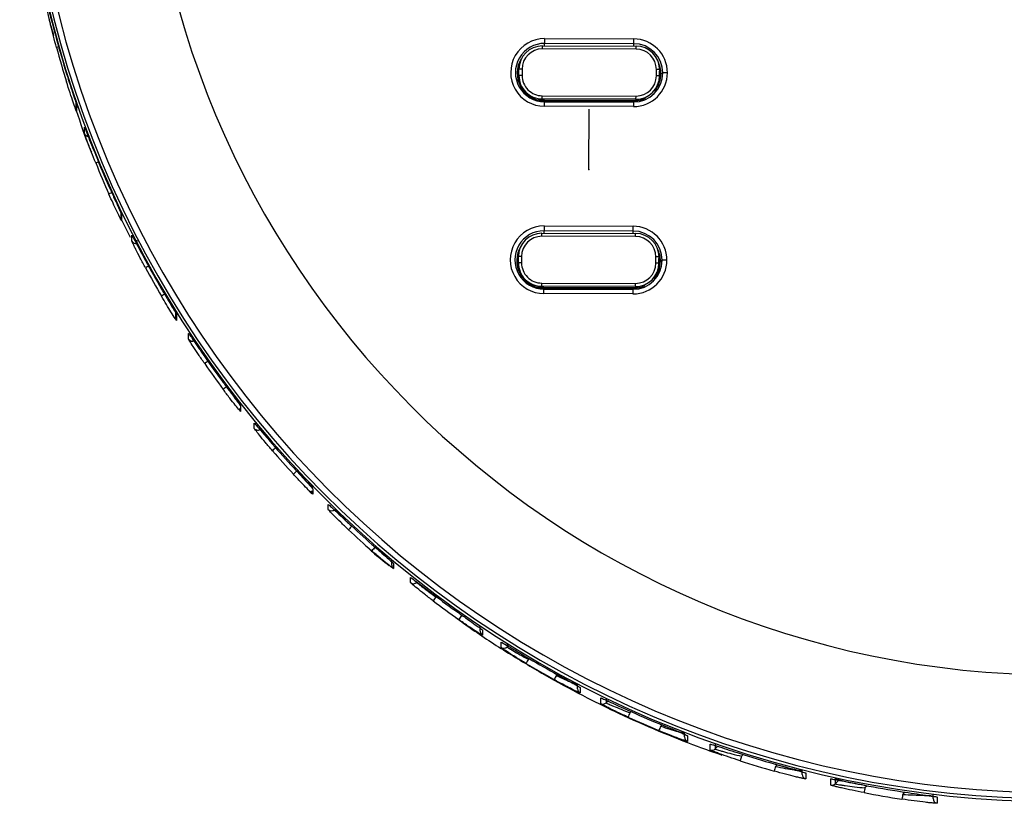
# Model space of a CAD drawing. Header units: millimetres. Extents: x -487 to 230, y -420 to 394.
# Tile 1 of 17: x -69 to -6, y -348 to -297. Entities that reach past the tile are written whole.
import ezdxf

# ---------------------------------------------------------------- set-up
doc = ezdxf.new("R2010")
doc.units = ezdxf.units.MM
doc.header["$PDSIZE"] = -1

msp = doc.modelspace()

# ---------------------------------------------------------------- linework, layer by layer
at = {"color": 7, "linetype": 'Continuous', "lineweight": 25}
for p, q in [((-35.191, -298.647), (-29.491, -298.662)), ((-35.334, -299.304), (-35.334, -299.109)), ((-35.334, -299.109), (-29.334, -299.125)), ((-29.334, -299.321), (-35.334, -299.304)), ((-29.492, -298.968), (-35.192, -298.953)), ((-35.192, -299.109), (-35.192, -298.953)), ((-29.492, -299.125), (-29.492, -298.968)), ((-29.334, -299.321), (-29.334, -299.125)), ((-36.839, -301.004), (-36.838, -300.604)), ((-36.638, -300.6), (-36.838, -300.604)), ((-36.638, -300.6), (-36.639, -301)), ((-28.039, -301.024), (-28.038, -300.624)), ((-27.838, -300.629), (-28.038, -300.624)), ((-27.838, -300.629), (-27.839, -301.029)), ((-27.838, -300.629), (-27.838, -300.739)), ((-36.639, -301), (-36.839, -301.004)), ((-36.839, -301.004), (-36.839, -301.114)), ((-27.839, -301.029), (-28.039, -301.024)), ((-27.839, -301.139), (-27.838, -300.739)), ((-27.839, -301.029), (-27.839, -301.139)), ((-27.747, -300.89), (-27.631, -300.839)), ((-35.343, -302.508), (-35.342, -302.303)), ((-29.343, -302.524), (-35.343, -302.508)), ((-35.343, -302.508), (-35.343, -302.588)), ((-35.342, -302.303), (-29.342, -302.32)), ((-29.343, -302.524), (-29.342, -302.32)), ((-65.179, -303.194), (-65.178, -302.758)), ((-65.179, -303.198), (-65.101, -302.951)), ((-65.162, -302.856), (-65.163, -303.292)), ((-29.503, -302.992), (-35.203, -302.977)), ((-29.502, -302.61), (-35.202, -302.595)), ((-35.202, -302.62), (-29.502, -302.635)), ((-35.202, -302.62), (-35.202, -302.684)), ((-35.202, -302.684), (-29.502, -302.7)), ((-29.158, -302.576), (-29.502, -302.61)), ((-29.502, -302.635), (-29.502, -302.7)), ((-29.343, -302.524), (-29.343, -302.603)), ((-64.639, -304.728), (-64.638, -304.319)), ((-62.303, -310.177), (-62.302, -309.768)), ((-62.272, -309.898), (-62.273, -310.307)), ((-62.342, -310.127), (-61.728, -311.362)), ((-35.224, -310.643), (-29.524, -310.659)), ((-61.617, -311.61), (-61.616, -311.229)), ((-35.367, -311.301), (-35.366, -311.106)), ((-29.367, -311.317), (-35.367, -311.301)), ((-35.366, -311.106), (-29.366, -311.122)), ((-29.525, -310.965), (-35.225, -310.949)), ((-35.225, -311.106), (-35.225, -310.949)), ((-29.525, -311.122), (-29.525, -310.965)), ((-29.367, -311.317), (-29.366, -311.122)), ((-36.872, -313.001), (-36.871, -312.601)), ((-36.671, -312.597), (-36.871, -312.601)), ((-36.671, -312.597), (-36.672, -312.997)), ((-36.672, -312.997), (-36.872, -313.001)), ((-36.872, -313.001), (-36.872, -313.111)), ((-28.072, -313.02), (-28.071, -312.621)), ((-27.872, -313.026), (-28.072, -313.02)), ((-27.871, -312.626), (-28.071, -312.621)), ((-27.871, -312.626), (-27.872, -313.026)), ((-27.872, -313.135), (-27.871, -312.735)), ((-27.872, -313.026), (-27.872, -313.135)), ((-27.871, -312.626), (-27.871, -312.735)), ((-27.78, -312.887), (-27.664, -312.836)), ((-35.376, -314.505), (-35.375, -314.3)), ((-35.375, -314.3), (-29.375, -314.317)), ((-29.376, -314.521), (-29.375, -314.317)), ((-29.376, -314.521), (-35.376, -314.505)), ((-35.376, -314.505), (-35.376, -314.585)), ((-29.536, -314.989), (-35.236, -314.973)), ((-29.535, -314.607), (-35.235, -314.591)), ((-35.235, -314.616), (-29.535, -314.632)), ((-35.235, -314.616), (-35.235, -314.681)), ((-35.235, -314.681), (-29.535, -314.696)), ((-29.191, -314.573), (-29.535, -314.607)), ((-29.535, -314.632), (-29.535, -314.696)), ((-29.376, -314.521), (-29.376, -314.6)), ((-58.799, -316.535), (-58.798, -316.154)), ((-58.753, -316.313), (-58.754, -316.694)), ((-57.98, -317.883), (-57.979, -317.527)), ((-54.662, -322.161), (-54.663, -322.516)), ((-53.779, -323.603), (-53.778, -323.265)), ((-50.255, -327.617), (-50.101, -327.787)), ((-50.031, -327.471), (-50.032, -327.809)), ((-49.042, -328.801), (-49.041, -328.47)), ((-44.98, -332.355), (-44.979, -332.024)), ((-44.871, -332.255), (-44.872, -332.586)), ((-43.776, -333.482), (-43.776, -333.148)), ((-42.135, -334.374), (-42.155, -334.395)), ((-39.31, -336.59), (-39.309, -336.256)), ((-39.176, -336.507), (-39.177, -336.84)), ((-37.971, -337.636), (-37.97, -337.291)), ((-37.598, -337.419), (-37.599, -337.595)), ((-37.599, -337.595), (-37.506, -337.503)), ((-36.188, -338.343), (-36.234, -338.389)), ((-34.439, -339.423), (-34.384, -339.369)), ((-33.081, -340.277), (-33.08, -339.977)), ((-32.918, -340.199), (-32.919, -340.544)), ((-31.596, -341.228), (-31.595, -340.867)), ((-31.252, -340.928), (-31.252, -341.172)), ((-31.252, -341.172), (-31.11, -341.03)), ((-29.857, -341.647), (-29.857, -341.647)), ((-29.659, -341.737), (-29.734, -341.812)), ((-27.762, -342.671), (-27.678, -342.588)), ((-26.241, -343.363), (-26.241, -343.063)), ((-26.048, -343.283), (-26.048, -343.644)), ((-24.594, -344.199), (-24.593, -343.82)), ((-24.281, -343.85), (-24.282, -344.129)), ((-24.282, -344.129), (-24.113, -343.961)), ((-22.482, -344.489), (-22.59, -344.596)), ((-20.416, -345.255), (-20.299, -345.139)), ((-18.705, -345.758), (-18.704, -345.449)), ((-18.477, -345.67), (-18.478, -346.049)), ((-16.868, -346.447), (-16.867, -346.053)), ((-16.59, -346.03), (-16.591, -346.367)), ((-16.591, -346.367), (-16.333, -346.11)), ((-14.55, -346.488), (-14.691, -346.628)), ((-12.272, -347.042), (-12.125, -346.896)), ((-10.324, -347.31), (-10.323, -347.019)), ((-10.058, -347.214), (-10.059, -347.609))]:
    msp.add_line(p, q, dxfattribs=at)
at = {"color": 7, "linetype": 'Continuous'}
for q in [(-32.345, -303.163), (-32.355, -306.849)]:
    msp.add_line((-32.355, -307.03), q, dxfattribs=at)
at = {"color": 7, "linetype": 'Continuous', "lineweight": 25, "flags": 128}
for points in [[(-35.191, -298.647), (-35.191, -298.703), (-35.191, -298.758), (-35.192, -298.809), (-35.192, -298.855), (-35.192, -298.893), (-35.192, -298.923), (-35.192, -298.943), (-35.192, -298.953)], [(-29.492, -298.968), (-29.492, -298.959), (-29.492, -298.939), (-29.492, -298.909), (-29.492, -298.871), (-29.492, -298.825), (-29.491, -298.774), (-29.491, -298.719), (-29.491, -298.662)], [(-36.839, -301.114), (-36.811, -301.407), (-36.758, -301.604)], [(-27.882, -301.492), (-27.869, -301.431), (-27.839, -301.139)], [(-35.202, -302.595), (-35.538, -302.56), (-35.581, -302.551)], [(-35.203, -302.977), (-35.203, -302.92), (-35.203, -302.866), (-35.203, -302.816), (-35.202, -302.772), (-35.202, -302.736), (-35.202, -302.708), (-35.202, -302.691), (-35.202, -302.684)], [(-29.502, -302.7), (-29.502, -302.707), (-29.502, -302.724), (-29.502, -302.752), (-29.502, -302.788), (-29.503, -302.832), (-29.503, -302.882), (-29.503, -302.936), (-29.503, -302.992)], [(-62.28, -309.88), (-62.279, -309.883), (-62.272, -309.898)], [(-35.224, -310.643), (-35.224, -310.7), (-35.224, -310.755), (-35.224, -310.806), (-35.225, -310.852), (-35.225, -310.89), (-35.225, -310.92), (-35.225, -310.94), (-35.225, -310.949)], [(-29.525, -310.965), (-29.525, -310.955), (-29.525, -310.935), (-29.525, -310.906), (-29.525, -310.867), (-29.524, -310.822), (-29.524, -310.771), (-29.524, -310.716), (-29.524, -310.659)], [(-36.872, -313.111), (-36.844, -313.403), (-36.791, -313.601)], [(-27.915, -313.488), (-27.902, -313.428), (-27.872, -313.135)], [(-35.235, -314.591), (-35.571, -314.557), (-35.613, -314.548)], [(-35.236, -314.973), (-35.236, -314.917), (-35.236, -314.863), (-35.235, -314.813), (-35.235, -314.769), (-35.235, -314.733), (-35.235, -314.705), (-35.235, -314.688), (-35.235, -314.681)], [(-29.535, -314.696), (-29.535, -314.703), (-29.535, -314.721), (-29.535, -314.748), (-29.535, -314.785), (-29.535, -314.829), (-29.536, -314.878), (-29.536, -314.933), (-29.536, -314.989)], [(-32.967, -340.168), (-32.953, -340.178), (-32.918, -340.199)], [(-16.797, -346.06), (-16.83, -346.059), (-16.867, -346.053)]]:
    msp.add_lwpolyline(points, dxfattribs=at)
at = {"color": 7, "linetype": 'Continuous', "lineweight": 25}
for centre, radius, start, end in [((-2.293, -281.009), 66.5, 179.85541, 359.8306), ((-2.293, -280.95), 66.367, 179.85541, 359.8306), ((-2.292, -280.94), 65.997, 179.85541, 359.8306), ((-2.292, -280.894), 58.5, 179.85555, 359.83046), ((-2.325, -281.144), 66.468, 195.31209, 197.28325), ((-35.198, -300.812), 2.165, 89.83045, 269.85555), ((-29.497, -300.828), 2.165, 359.8508, 89.8508), ((-65.926, -300.588), 1.463, 104.86903, 110.37851), ((-2.326, -281.664), 66.468, 195.31209, 197.28325), ((-35.197, -300.818), 1.866, 89.83045, 269.85555), ((-35.338, -300.609), 1.5, 89.83521, 179.8352), ((-35.338, -300.604), 1.3, 89.83521, 179.8352), ((-29.497, -300.834), 1.866, 359.8508, 89.8508), ((-29.338, -300.625), 1.5, 359.8508, 89.8508), ((-29.338, -300.62), 1.3, 359.8508, 89.8508), ((-35.198, -300.87), 1.75, 148.16029, 269.85644), ((-35.198, -300.87), 1.724, 155.62971, 179.84265), ((-29.496, -300.886), 1.724, 334.72806, 19.50855), ((-29.496, -300.886), 1.749, 359.84341, 26.4179), ((-35.198, -300.87), 1.724, 179.84356, 212.58361), ((-35.339, -301.008), 1.5, 179.8508, 269.8508), ((-35.339, -301.004), 1.3, 179.8508, 269.8508), ((-29.497, -300.827), 2.165, 269.83521, 359.8352), ((-29.497, -300.834), 1.866, 269.83521, 359.8352), ((-29.339, -301.025), 1.5, 269.83521, 359.8352), ((-29.339, -301.02), 1.3, 269.83521, 359.8352), ((-29.496, -300.886), 1.749, 320.26444, 359.84189), ((-27.411, -304.454), 3.622, 88.74006, 93.4822), ((-29.497, -300.885), 1.75, 269.84262, 295.79661), ((-64.879, -303.194), 0.3, 179.84311, 199.02758), ((-64.358, -304.623), 0.3, 200.37257, 272.03286), ((-2.321, -281.143), 66.472, 202.06722, 203.93261), ((-63.071, -308.305), 1.899, 111.04352, 116.71941), ((-2.322, -281.636), 66.472, 202.06722, 203.93261), ((-61.581, -311.469), 3.236, 113.10682, 117.58873), ((-62.003, -310.177), 0.3, 179.84327, 205.59214), ((-35.23, -312.808), 2.165, 89.83045, 269.85555), ((-29.53, -312.824), 2.165, 359.8508, 89.8508), ((-35.23, -312.815), 1.866, 89.83045, 269.85555), ((-35.371, -312.605), 1.5, 89.83521, 179.8352), ((-35.371, -312.601), 1.3, 89.83521, 179.8352), ((-29.53, -312.831), 1.866, 359.8508, 89.8508), ((-29.37, -312.617), 1.3, 359.8508, 89.8508), ((-29.37, -312.622), 1.5, 359.8508, 89.8508), ((-61.35, -311.474), 0.3, 206.87638, 286.3211), ((-35.23, -312.867), 1.75, 148.16042, 269.85644), ((-35.231, -312.867), 1.724, 155.62979, 179.84265), ((-29.529, -312.882), 1.724, 334.72806, 19.50856), ((-29.529, -312.882), 1.749, 359.84341, 26.41784), ((-59.495, -315.256), 2.295, 117.204, 122.80185), ((-2.317, -281.141), 66.477, 208.5014, 210.29761), ((-35.231, -312.867), 1.724, 179.84356, 212.58361), ((-35.372, -313.005), 1.5, 179.8508, 269.8508), ((-35.372, -313), 1.3, 179.8508, 269.8508), ((-29.53, -312.824), 2.165, 269.83521, 359.8352), ((-29.53, -312.83), 1.866, 269.83521, 359.8352), ((-29.371, -313.021), 1.5, 269.83521, 359.8352), ((-29.372, -313.017), 1.3, 269.83521, 359.8352), ((-29.529, -312.882), 1.749, 320.26444, 359.84189), ((-27.444, -316.451), 3.622, 88.74006, 93.4822), ((-2.318, -281.605), 66.477, 208.5014, 210.29761), ((-29.53, -312.881), 1.75, 269.84262, 295.79661), ((-57.555, -318.387), 3.898, 119.19109, 123.6546), ((-58.499, -316.536), 0.3, 179.84351, 211.90246), ((-57.729, -317.719), 0.3, 213.14799, 296.82914), ((-54.714, -322.319), 3.637, 124.00843, 127.98746), ((-2.313, -281.578), 66.482, 214.72898, 216.48297), ((-2.312, -281.138), 66.482, 214.72898, 216.48297), ((-53.079, -324.357), 4.218, 125.45959, 129.59251), ((-54.427, -322.332), 0.3, 179.84385, 218.05597), ((-53.547, -323.413), 0.3, 219.27764, 313.49454), ((-49.679, -328.094), 4.238, 130.02906, 133.78521), ((-2.309, -281.557), 66.488, 220.83713, 222.57085), ((-2.308, -281.134), 66.488, 220.83713, 222.57085), ((-47.971, -329.792), 4.638, 131.63934, 135.40507), ((-49.817, -327.6), 0.3, 179.84429, 224.13115), ((-48.831, -328.587), 0.3, 225.34363, 314.83251), ((-43.919, -333.356), 5.022, 136.03867, 139.5204), ((-2.305, -281.545), 66.494, 226.89937, 228.63262), ((-2.304, -281.13), 66.494, 226.89937, 228.63262), ((-42.198, -334.71), 5.201, 137.80145, 141.16454), ((-44.68, -332.356), 0.3, 179.84484, 230.19795), ((-43.589, -333.248), 0.3, 231.41504, 314.83226), ((-37.623, -337.907), 5.734, 142.23012, 145.2838), ((-2.301, -281.544), 66.499, 232.9844, 234.73694), ((-2.3, -281.126), 66.499, 232.9844, 234.73694), ((-35.674, -339.108), 5.989, 144.01466, 146.93937), ((-39.01, -336.591), 0.3, 179.84551, 236.32549), ((-37.81, -337.383), 0.3, 237.56164, 314.83215), ((-30.458, -341.925), 6.773, 148.52434, 151.11311), ((-2.297, -281.121), 66.505, 239.16335, 240.95701), ((-2.299, -281.55), 66.505, 239.16335, 240.95701), ((-28.214, -342.966), 7.162, 150.35265, 152.80145), ((-32.781, -340.278), 0.3, 179.84631, 242.58941), ((-31.464, -340.959), 0.3, 243.86142, 314.83218), ((-22.101, -345.371), 8.422, 155.00367, 157.08767), ((-2.296, -281.562), 66.51, 245.51779, 247.37925), ((-2.295, -281.117), 66.51, 245.51779, 247.37925), ((-19.403, -346.237), 9.088, 156.90275, 158.83454), ((-25.941, -343.364), 0.3, 179.84724, 249.08138), ((-24.493, -343.916), 0.3, 250.41084, 314.83234), ((-11.713, -348.178), 11.451, 161.77299, 163.30707), ((-2.294, -281.113), 66.514, 252.15127, 254.11664), ((-2.295, -281.577), 66.514, 252.15127, 254.11664), ((-8.079, -348.844), 12.848, 163.77946, 165.14702), ((-18.405, -345.759), 0.3, 179.84834, 255.92445), ((-16.803, -346.154), 0.3, 257.34215, 314.83262), ((3.859, -350.24), 18.898, 168.9805, 169.91067), ((-2.293, -281.11), 66.517, 259.2098, 261.33364), ((-2.294, -281.589), 66.517, 259.2098, 261.33364), ((11.021, -350.669), 23.573, 171.14981, 171.89561), ((-10.024, -347.311), 0.3, 179.84962, 263.30322)]:
    msp.add_arc(centre, radius, start, end, dxfattribs=at)
for points, knots in [([(-67.325, -295.458), (-67.18, -296.215), (-66.986, -297.223), (-66.7, -298.202), (-66.628, -298.446)], [0, 0, 0, 0, 0.751154, 1, 1, 1, 1]), ([(-66.955, -296.708), (-66.953, -296.714), (-66.949, -296.727), (-66.915, -296.86), (-66.863, -297.063), (-66.774, -297.414), (-66.632, -297.963), (-66.5, -298.452), (-66.434, -298.697)], [0, 0, 0, 0, 0.125925, 0.251232, 0.376564, 0.502324, 0.7515, 1, 1, 1, 1]), ([(-66.435, -299.217), (-66.501, -298.97), (-66.634, -298.477), (-66.776, -297.912), (-66.865, -297.545), (-66.916, -297.329), (-66.95, -297.179), (-66.954, -297.156), (-66.957, -297.144)], [0, 0, 0, 0, 0.249475, 0.499164, 0.626383, 0.749621, 0.875861, 1, 1, 1, 1]), ([(-65.792, -300.892), (-65.717, -301.131), (-65.566, -301.61), (-65.39, -302.149), (-65.278, -302.491), (-65.213, -302.689), (-65.17, -302.824), (-65.164, -302.846), (-65.162, -302.856)], [0, 0, 0, 0, 0.2498241, 0.4992544, 0.625744, 0.7495635, 0.8753777, 1, 1, 1, 1]), ([(-65.163, -303.292), (-65.166, -303.287), (-65.171, -303.277), (-65.215, -303.158), (-65.28, -302.975), (-65.392, -302.65), (-65.568, -302.126), (-65.718, -301.65), (-65.793, -301.412)], [0, 0, 0, 0, 0.12611, 0.251007, 0.374815, 0.501351, 0.750428, 1, 1, 1, 1]), ([(-65.171, -303.24), (-64.907, -304.052), (-64.612, -304.958), (-64.242, -305.833), (-64.204, -305.924)], [0, 0, 0, 0, 0.896441, 1, 1, 1, 1]), ([(-64.638, -304.319), (-64.635, -304.323), (-64.629, -304.333), (-64.584, -304.446), (-64.516, -304.62), (-64.396, -304.93), (-64.2, -305.431), (-64.016, -305.888), (-63.924, -306.116)], [0, 0, 0, 0, 0.12619, 0.250901, 0.374832, 0.501164, 0.750441, 1, 1, 1, 1]), ([(-63.925, -306.609), (-64.017, -306.379), (-64.201, -305.92), (-64.397, -305.403), (-64.518, -305.076), (-64.586, -304.887), (-64.631, -304.758), (-64.636, -304.738), (-64.639, -304.728)], [0, 0, 0, 0, 0.249918, 0.499227, 0.625556, 0.749539, 0.875341, 1, 1, 1, 1]), ([(-63.078, -308.108), (-62.978, -308.332), (-62.779, -308.778), (-62.554, -309.27), (-62.414, -309.577), (-62.334, -309.751), (-62.282, -309.869), (-62.275, -309.888), (-62.272, -309.898)], [0, 0, 0, 0, 0.250026, 0.49921, 0.625078, 0.749494, 0.875047, 1, 1, 1, 1]), ([(-62.273, -310.307), (-62.29, -310.278), (-62.324, -310.22), (-62.553, -309.75), (-62.816, -309.188), (-62.992, -308.797), (-63.08, -308.601)], [0, 0, 0, 0, 0.279826, 0.559323, 0.779514, 1, 1, 1, 1]), ([(-61.616, -311.229), (-61.599, -311.257), (-61.565, -311.312), (-61.327, -311.763), (-61.04, -312.302), (-60.838, -312.675), (-60.737, -312.862)], [0, 0, 0, 0, 0.279829, 0.559325, 0.779531, 1, 1, 1, 1]), ([(-60.738, -313.327), (-60.853, -313.113), (-61.082, -312.687), (-61.325, -312.214), (-61.472, -311.92), (-61.554, -311.751), (-61.608, -311.637), (-61.614, -311.619), (-61.617, -311.61)], [0, 0, 0, 0, 0.250011, 0.499156, 0.624944, 0.749473, 0.875029, 1, 1, 1, 1]), ([(-61.299, -311.542), (-61.302, -311.557), (-61.315, -311.61), (-61.273, -311.752), (-61.169, -312.008), (-60.982, -312.387), (-60.82, -312.695), (-60.733, -312.861)], [0, 0, 0, 0, 0.06558, 0.234366, 0.445818, 0.700394, 1, 1, 1, 1]), ([(-59.714, -314.678), (-59.592, -314.885), (-59.349, -315.3), (-59.081, -315.75), (-58.916, -316.026), (-58.824, -316.182), (-58.764, -316.287), (-58.757, -316.305), (-58.753, -316.313)], [0, 0, 0, 0, 0.250031, 0.499121, 0.62462, 0.749443, 0.874851, 1, 1, 1, 1]), ([(-59.456, -314.984), (-59.363, -315.161), (-59.176, -315.515), (-58.967, -315.891), (-58.836, -316.12), (-58.79, -316.196), (-58.768, -316.234)], [0, 0, 0, 0, 0.330349, 0.660301, 0.832322, 1, 1, 1, 1]), ([(-58.754, -316.694), (-58.773, -316.67), (-58.812, -316.62), (-59.079, -316.201), (-59.394, -315.687), (-59.608, -315.324), (-59.715, -315.143)], [0, 0, 0, 0, 0.279951, 0.559426, 0.779607, 1, 1, 1, 1]), ([(-57.979, -317.527), (-57.975, -317.53), (-57.967, -317.537), (-57.886, -317.65), (-57.697, -317.927), (-57.356, -318.426), (-57.086, -318.817), (-56.951, -319.013)], [0, 0, 0, 0, 0.126148, 0.251402, 0.500716, 0.750244, 1, 1, 1, 1]), ([(-56.952, -319.452), (-57.088, -319.255), (-57.358, -318.861), (-57.698, -318.343), (-57.887, -318.044), (-57.969, -317.909), (-57.976, -317.891), (-57.98, -317.883)], [0, 0, 0, 0, 0.250307, 0.499704, 0.749114, 0.874686, 1, 1, 1, 1]), ([(-55.766, -320.667), (-55.624, -320.859), (-55.34, -321.241), (-54.974, -321.729), (-54.713, -322.078), (-54.679, -322.133), (-54.662, -322.161)], [0, 0, 0, 0, 0.250621, 0.500313, 0.750055, 1, 1, 1, 1]), ([(-54.663, -322.516), (-54.667, -322.514), (-54.676, -322.508), (-54.765, -322.404), (-54.973, -322.148), (-55.343, -321.676), (-55.626, -321.297), (-55.768, -321.107)], [0, 0, 0, 0, 0.126162, 0.251437, 0.50077, 0.750259, 1, 1, 1, 1]), ([(-55.526, -320.922), (-55.413, -321.083), (-55.186, -321.405), (-54.937, -321.742), (-54.786, -321.939), (-54.671, -322.087), (-54.651, -322.106), (-54.638, -322.119)], [0, 0, 0, 0, 0.249733, 0.499211, 0.627029, 0.75324, 1, 1, 1, 1]), ([(-53.778, -323.265), (-53.761, -323.281), (-53.726, -323.313), (-53.458, -323.625), (-53.073, -324.075), (-52.765, -324.433), (-52.611, -324.612)], [0, 0, 0, 0, 0.250514, 0.500166, 0.749971, 1, 1, 1, 1]), ([(-52.612, -325.034), (-52.767, -324.853), (-53.075, -324.493), (-53.459, -324.023), (-53.727, -323.684), (-53.762, -323.63), (-53.779, -323.603)], [0, 0, 0, 0, 0.250589, 0.500277, 0.75004, 1, 1, 1, 1]), ([(-51.272, -326.114), (-51.112, -326.288), (-50.79, -326.637), (-50.379, -327.08), (-50.088, -327.395), (-50.05, -327.446), (-50.031, -327.471)], [0, 0, 0, 0, 0.250582, 0.500261, 0.750026, 1, 1, 1, 1]), ([(-51.053, -326.326), (-50.92, -326.471), (-50.656, -326.759), (-50.322, -327.107), (-50.131, -327.297), (-50.042, -327.38), (-50.033, -327.385), (-50.028, -327.388)], [0, 0, 0, 0, 0.249588, 0.499052, 0.730325, 0.860484, 1, 1, 1, 1]), ([(-50.032, -327.809), (-50.051, -327.795), (-50.089, -327.767), (-50.381, -327.478), (-50.792, -327.055), (-51.113, -326.709), (-51.274, -326.536)], [0, 0, 0, 0, 0.2505333, 0.50019, 0.74998, 1, 1, 1, 1]), ([(-47.739, -330.096), (-47.911, -329.933), (-48.256, -329.607), (-48.685, -329.182), (-48.984, -328.875), (-49.023, -328.825), (-49.042, -328.801)], [0, 0, 0, 0, 0.250582, 0.50026, 0.750025, 1, 1, 1, 1]), ([(-49.041, -328.47), (-49.022, -328.483), (-48.983, -328.511), (-48.683, -328.791), (-48.254, -329.197), (-47.91, -329.52), (-47.738, -329.681)], [0, 0, 0, 0, 0.250534, 0.50019, 0.74998, 1, 1, 1, 1]), ([(-48.62, -328.8), (-48.615, -328.808), (-48.605, -328.823), (-48.511, -328.924), (-48.314, -329.125), (-47.964, -329.468), (-47.677, -329.737), (-47.534, -329.87)], [0, 0, 0, 0, 0.144028, 0.275613, 0.500528, 0.752145, 1, 1, 1, 1]), ([(-46.459, -331.271), (-46.373, -331.354), (-45.96, -331.752), (-45.501, -332.102), (-45.138, -332.379)], [0, 0, 0, 0, 0.2062249, 1, 1, 1, 1]), ([(-44.872, -332.586), (-44.893, -332.574), (-44.936, -332.55), (-45.259, -332.292), (-45.715, -331.914), (-46.071, -331.603), (-46.25, -331.448)], [0, 0, 0, 0, 0.250516, 0.500168, 0.749972, 1, 1, 1, 1]), ([(-46.249, -331.033), (-46.07, -331.19), (-45.713, -331.503), (-45.257, -331.901), (-44.935, -332.186), (-44.892, -332.232), (-44.871, -332.255)], [0, 0, 0, 0, 0.2505881, 0.5002755, 0.7500391, 1, 1, 1, 1]), ([(-43.776, -333.148), (-43.754, -333.16), (-43.71, -333.184), (-43.377, -333.434), (-42.902, -333.795), (-42.524, -334.081), (-42.335, -334.224)], [0, 0, 0, 0, 0.250504, 0.500149, 0.749949, 1, 1, 1, 1]), ([(-42.336, -334.642), (-42.526, -334.497), (-42.904, -334.209), (-43.379, -333.828), (-43.711, -333.551), (-43.755, -333.505), (-43.776, -333.482)], [0, 0, 0, 0, 0.2506187, 0.5003101, 0.7500535, 1, 1, 1, 1]), ([(-43.378, -333.46), (-43.361, -333.478), (-43.334, -333.505), (-43.18, -333.63), (-42.978, -333.789), (-42.637, -334.048), (-42.316, -334.279), (-42.155, -334.395)], [0, 0, 0, 0, 0.246695, 0.372754, 0.500332, 0.749702, 1, 1, 1, 1]), ([(-40.906, -335.698), (-40.546, -335.959), (-39.39, -336.797), (-37.394, -338.081), (-34.941, -339.543), (-32.635, -340.783), (-30.287, -341.935), (-27.94, -342.976), (-25.729, -343.857), (-24.374, -344.336), (-23.85, -344.521)], [0, 0, 0, 0, 0.069101, 0.221603, 0.368677, 0.51334, 0.629123, 0.776121, 0.913333, 1, 1, 1, 1]), ([(-39.177, -336.84), (-39.183, -336.839), (-39.195, -336.837), (-39.318, -336.765), (-39.604, -336.585), (-40.109, -336.25), (-40.499, -335.977), (-40.694, -335.841)], [0, 0, 0, 0, 0.126149, 0.251404, 0.500719, 0.750246, 1, 1, 1, 1]), ([(-40.692, -335.423), (-40.497, -335.561), (-40.107, -335.836), (-39.602, -336.191), (-39.316, -336.394), (-39.193, -336.487), (-39.181, -336.5), (-39.176, -336.507)], [0, 0, 0, 0, 0.250305, 0.4997005, 0.7491126, 0.8746807, 1, 1, 1, 1]), ([(-36.388, -338.653), (-36.594, -338.529), (-37.005, -338.281), (-37.531, -337.945), (-37.826, -337.747), (-37.954, -337.655), (-37.965, -337.642), (-37.971, -337.636)], [0, 0, 0, 0, 0.2503485, 0.4997552, 0.7491217, 0.8746862, 1, 1, 1, 1]), ([(-37.97, -337.291), (-37.94, -337.304), (-37.878, -337.331), (-37.449, -337.588), (-36.93, -337.9), (-36.568, -338.116), (-36.387, -338.225)], [0, 0, 0, 0, 0.279954, 0.559429, 0.779608, 1, 1, 1, 1]), ([(-37.599, -337.595), (-37.594, -337.6), (-37.584, -337.611), (-37.504, -337.663), (-37.376, -337.743), (-37.145, -337.881), (-36.764, -338.101), (-36.411, -338.293), (-36.234, -338.389)], [0, 0, 0, 0, 0.120988, 0.244577, 0.371085, 0.500812, 0.749925, 1, 1, 1, 1]), ([(-32.919, -340.544), (-32.953, -340.533), (-33.021, -340.511), (-33.482, -340.282), (-34.026, -339.999), (-34.398, -339.794), (-34.584, -339.692)], [0, 0, 0, 0, 0.279835, 0.559331, 0.779532, 1, 1, 1, 1]), ([(-34.583, -339.264), (-34.371, -339.381), (-33.948, -339.615), (-33.486, -339.869), (-33.202, -340.028), (-33.043, -340.118), (-32.937, -340.181), (-32.925, -340.193), (-32.918, -340.199)], [0, 0, 0, 0, 0.250012, 0.499153, 0.624925, 0.74947, 0.87502, 1, 1, 1, 1]), ([(-34.58, -339.26), (-34.455, -339.329), (-34.211, -339.464), (-33.875, -339.647), (-33.594, -339.796), (-33.374, -339.909), (-33.226, -339.972), (-33.137, -340.008), (-33.126, -339.986), (-33.122, -339.98)], [0, 0, 0, 0, 0.185768, 0.360486, 0.52436, 0.676622, 0.817479, 0.946392, 1, 1, 1, 1]), ([(-34.439, -339.423), (-34.256, -339.511), (-33.891, -339.686), (-33.49, -339.866), (-33.239, -339.974), (-33.153, -340.009), (-33.111, -340.026)], [0, 0, 0, 0, 0.333148, 0.665964, 0.838853, 1, 1, 1, 1]), ([(-31.595, -340.867), (-31.56, -340.878), (-31.49, -340.9), (-31.009, -341.119), (-30.443, -341.38), (-30.053, -341.558), (-29.857, -341.647)], [0, 0, 0, 0, 0.279831, 0.559327, 0.779515, 1, 1, 1, 1]), ([(-29.859, -342.092), (-30.081, -341.989), (-30.524, -341.785), (-31.005, -341.547), (-31.301, -341.396), (-31.467, -341.308), (-31.576, -341.246), (-31.59, -341.234), (-31.596, -341.228)], [0, 0, 0, 0, 0.250028, 0.499207, 0.625057, 0.749492, 0.875038, 1, 1, 1, 1]), ([(-31.252, -341.172), (-31.246, -341.176), (-31.234, -341.186), (-31.139, -341.233), (-30.991, -341.3), (-30.732, -341.413), (-30.31, -341.59), (-29.926, -341.738), (-29.734, -341.812)], [0, 0, 0, 0, 0.124138, 0.25043, 0.37237, 0.500658, 0.74989, 1, 1, 1, 1]), ([(-27.877, -342.51), (-27.648, -342.605), (-27.192, -342.794), (-26.686, -343.003), (-26.37, -343.135), (-26.189, -343.212), (-26.07, -343.266), (-26.055, -343.277), (-26.048, -343.283)], [0, 0, 0, 0, 0.249926, 0.499225, 0.625529, 0.749536, 0.875326, 1, 1, 1, 1]), ([(-27.875, -342.506), (-27.739, -342.563), (-27.476, -342.671), (-27.111, -342.819), (-26.804, -342.94), (-26.565, -343.028), (-26.393, -343.082), (-26.33, -343.084), (-26.3, -343.085)], [0, 0, 0, 0, 0.196545, 0.381715, 0.555065, 0.716098, 0.864468, 1, 1, 1, 1]), ([(-27.762, -342.671), (-27.564, -342.737), (-27.169, -342.869), (-26.724, -343.003), (-26.44, -343.084), (-26.34, -343.111), (-26.291, -343.123)], [0, 0, 0, 0, 0.333203, 0.666016, 0.839751, 1, 1, 1, 1]), ([(-26.048, -343.644), (-26.056, -343.644), (-26.072, -343.644), (-26.191, -343.606), (-26.371, -343.544), (-26.688, -343.429), (-27.194, -343.236), (-27.65, -343.049), (-27.878, -342.955)], [0, 0, 0, 0, 0.126194, 0.250903, 0.374859, 0.501165, 0.750444, 1, 1, 1, 1]), ([(-24.593, -343.82), (-24.585, -343.82), (-24.569, -343.819), (-24.443, -343.856), (-24.254, -343.915), (-23.922, -344.022), (-23.394, -344.195), (-22.918, -344.349), (-22.681, -344.426)], [0, 0, 0, 0, 0.1261212, 0.2509993, 0.3748341, 0.5013401, 0.7504288, 1, 1, 1, 1]), ([(-22.682, -344.889), (-22.92, -344.811), (-23.396, -344.655), (-23.924, -344.466), (-24.256, -344.343), (-24.445, -344.269), (-24.571, -344.216), (-24.586, -344.204), (-24.594, -344.199)], [0, 0, 0, 0, 0.249839, 0.499255, 0.625715, 0.749561, 0.875362, 1, 1, 1, 1]), ([(-24.282, -344.129), (-24.275, -344.133), (-24.26, -344.142), (-24.147, -344.18), (-23.975, -344.232), (-23.679, -344.318), (-23.211, -344.445), (-22.797, -344.546), (-22.59, -344.596)], [0, 0, 0, 0, 0.123537, 0.250283, 0.371164, 0.500521, 0.750041, 1, 1, 1, 1]), ([(-20.497, -345.088), (-20.252, -345.157), (-19.762, -345.296), (-19.207, -345.45), (-18.85, -345.551), (-18.643, -345.611), (-18.503, -345.655), (-18.486, -345.665), (-18.477, -345.67)], [0, 0, 0, 0, 0.249503, 0.499172, 0.626348, 0.749618, 0.875836, 1, 1, 1, 1]), ([(-20.496, -345.084), (-20.35, -345.125), (-20.066, -345.204), (-19.671, -345.312), (-19.334, -345.4), (-19.068, -345.462), (-18.874, -345.497), (-18.803, -345.488), (-18.77, -345.484)], [0, 0, 0, 0, 0.196503, 0.382372, 0.556014, 0.71753, 0.865574, 1, 1, 1, 1]), ([(-20.416, -345.255), (-20.203, -345.296), (-19.776, -345.379), (-19.284, -345.461), (-18.959, -345.51), (-18.84, -345.526), (-18.784, -345.533)], [0, 0, 0, 0, 0.332053, 0.664922, 0.840738, 1, 1, 1, 1]), ([(-18.478, -346.049), (-18.487, -346.05), (-18.505, -346.052), (-18.646, -346.024), (-18.855, -345.979), (-19.212, -345.894), (-19.766, -345.755), (-20.254, -345.619), (-20.498, -345.551)], [0, 0, 0, 0, 0.125926, 0.25124, 0.376573, 0.502339, 0.75153, 1, 1, 1, 1]), ([(-14.747, -346.929), (-15.002, -346.879), (-15.513, -346.779), (-16.095, -346.65), (-16.472, -346.56), (-16.692, -346.504), (-16.841, -346.462), (-16.859, -346.452), (-16.868, -346.447)], [0, 0, 0, 0, 0.249184, 0.499081, 0.626578, 0.749636, 0.875913, 1, 1, 1, 1]), ([(-16.867, -346.053), (-16.858, -346.052), (-16.838, -346.05), (-16.689, -346.075), (-16.467, -346.116), (-16.09, -346.189), (-15.51, -346.304), (-15, -346.402), (-14.746, -346.451)], [0, 0, 0, 0, 0.126121, 0.250748, 0.376161, 0.501737, 0.75126, 1, 1, 1, 1]), ([(-16.591, -346.367), (-16.582, -346.371), (-16.564, -346.379), (-16.426, -346.405), (-16.221, -346.438), (-15.88, -346.488), (-15.359, -346.556), (-14.914, -346.604), (-14.691, -346.628)], [0, 0, 0, 0, 0.12257, 0.250087, 0.369695, 0.500615, 0.750611, 1, 1, 1, 1]), ([(-16.56, -346.024), (-16.56, -346.026), (-16.558, -346.043), (-16.502, -346.061), (-16.38, -346.102), (-16.149, -346.155), (-15.798, -346.233), (-15.318, -346.333), (-14.945, -346.407), (-14.745, -346.447)], [0, 0, 0, 0, 0.00969, 0.089347, 0.201635, 0.348326, 0.529683, 0.747431, 1, 1, 1, 1]), ([(-12.316, -346.868), (-12.052, -346.907), (-11.523, -346.987), (-10.91, -347.076), (-10.503, -347.135), (-10.259, -347.173), (-10.09, -347.201), (-10.069, -347.21), (-10.058, -347.214)], [0, 0, 0, 0, 0.2496046, 0.4993097, 0.6277762, 0.7499883, 0.8768533, 1, 1, 1, 1]), ([(-12.272, -347.042), (-12.04, -347.056), (-11.578, -347.082), (-11.032, -347.1), (-10.657, -347.107), (-10.514, -347.107), (-10.447, -347.107)], [0, 0, 0, 0, 0.332997, 0.665314, 0.843024, 1, 1, 1, 1]), ([(-10.059, -347.609), (-10.071, -347.61), (-10.093, -347.614), (-10.264, -347.602), (-10.51, -347.58), (-10.917, -347.536), (-11.526, -347.462), (-12.053, -347.385), (-12.317, -347.346)], [0, 0, 0, 0, 0.125915, 0.251099, 0.376429, 0.502022, 0.750722, 1, 1, 1, 1])]:
    msp.add_open_spline(points, degree=3, knots=knots, dxfattribs=at)
at = {"color": 7, "linetype": 'Continuous'}
msp.add_point((-32.355, -307.03), dxfattribs=at)

doc.saveas('drawing.dxf')
